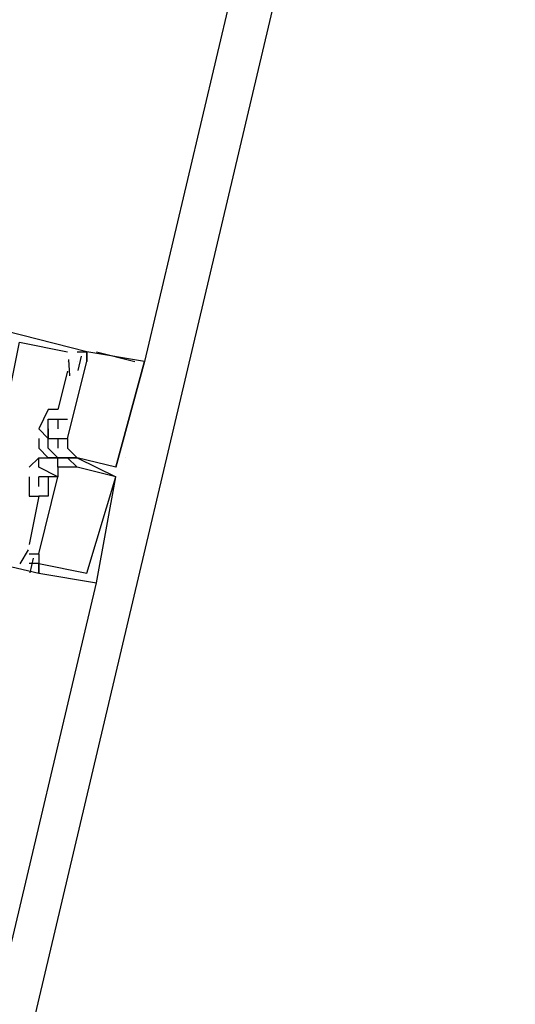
# Model space of a CAD drawing. Header units: feet. Extents: x -79 to 198, y -22 to 181.
# Tile 173 of 256: x 119.854 to 120.541, y 82.807 to 84.171. Entities that reach past the tile are written whole.
import ezdxf

# ---------------------------------------------------------------- set-up
doc = ezdxf.new("R2010")
doc.units = ezdxf.units.FT
doc.layers.add('A-LINEA', color=7, linetype='CONTINUOUS')

msp = doc.modelspace()

# ---------------------------------------------------------------- linework, layer by layer
at = {"layer": 'A-LINEA'}
for p, q in [((121.84, 91.1111), (114.56, 60.2978)), ((121.6667, 90.6311), (120.0267, 83.6978)), ((119.92, 83.7111), (119.92, 83.7111)), ((119.92, 83.7111), (119.92, 83.7111)), ((119.92, 83.7111), (119.92, 83.7111)), ((119.9333, 83.7111), (119.9333, 83.7111)), ((119.9333, 83.7111), (119.9333, 83.7111)), ((119.9333, 83.7111), (119.9333, 83.7111)), ((119.9467, 83.7111), (119.9467, 83.7111)), ((119.9467, 83.7111), (119.9467, 83.7111)), ((119.9467, 83.7111), (119.9467, 83.7111)), ((119.9467, 83.7111), (119.9467, 83.7111)), ((119.9467, 83.7111), (119.9467, 83.7111)), ((119.9467, 83.7111), (119.9467, 83.7111)), ((119.9467, 83.7111), (119.9467, 83.7111)), ((119.9467, 83.7111), (119.9467, 83.7111)), ((119.9467, 83.7111), (119.9467, 83.7111)), ((119.96, 83.7111), (119.96, 83.7111)), ((119.96, 83.7111), (119.96, 83.7111)), ((119.96, 83.7111), (119.96, 83.7111)), ((119.92, 83.6978), (119.92, 83.6978)), ((119.92, 83.6978), (119.92, 83.6978)), ((119.92, 83.6978), (119.92, 83.6978)), ((119.9213, 83.7003), (119.9229, 83.6776)), ((119.9213, 83.7003), (119.9229, 83.6776)), ((119.9213, 83.7003), (119.9229, 83.6776)), ((119.9333, 83.6978), (119.9333, 83.6978)), ((119.9333, 83.6978), (119.9333, 83.6978)), ((119.9333, 83.6978), (119.9333, 83.6978)), ((119.9333, 83.6978), (119.9333, 83.6978)), ((119.9333, 83.6978), (119.9333, 83.6978)), ((119.9333, 83.6978), (119.9333, 83.6978)), ((119.939, 83.7051), (119.9343, 83.6851)), ((119.939, 83.7051), (119.9343, 83.6851)), ((119.939, 83.7051), (119.9343, 83.6851)), ((119.9467, 83.6978), (119.9467, 83.6978)), ((119.9467, 83.6978), (119.9467, 83.6978)), ((119.9467, 83.6978), (119.9467, 83.6978)), ((119.9467, 83.6978), (119.9467, 83.6978)), ((119.9467, 83.6978), (119.9467, 83.6978)), ((119.9467, 83.6978), (119.9467, 83.6978)), ((120.0133, 83.6978), (120.0133, 83.6978)), ((120.0133, 83.6978), (120.0133, 83.6978)), ((120.0133, 83.6978), (120.0133, 83.6978)), ((120.0267, 83.6978), (120.0267, 83.6978)), ((120.0267, 83.6978), (120.0267, 83.6978)), ((120.0267, 83.6978), (120.0267, 83.6978)), ((120.0267, 83.6978), (120.0267, 83.6978)), ((120.0267, 83.6978), (120.0267, 83.6978)), ((120.0267, 83.6978), (120.0267, 83.6978)), ((119.92, 83.6844), (119.9067, 83.6311)), ((119.92, 83.6844), (119.9067, 83.6311)), ((119.92, 83.6844), (119.9067, 83.6311)), ((119.92, 83.6844), (119.92, 83.6844)), ((119.92, 83.6844), (119.92, 83.6844)), ((119.92, 83.6844), (119.92, 83.6844)), ((119.8933, 83.6311), (119.8933, 83.6311)), ((119.8933, 83.6311), (119.8933, 83.6311)), ((119.8933, 83.6311), (119.8933, 83.6311)), ((119.9067, 83.6311), (119.9067, 83.6311)), ((119.9067, 83.6311), (119.9067, 83.6311)), ((119.9067, 83.6311), (119.9067, 83.6311)), ((119.8933, 83.6178), (119.8933, 83.6178)), ((119.8933, 83.6178), (119.8933, 83.6178)), ((119.8933, 83.6178), (119.8933, 83.6178)), ((119.9067, 83.6178), (119.9067, 83.6044)), ((119.9067, 83.6178), (119.9067, 83.6178)), ((119.9067, 83.6178), (119.9067, 83.6178)), ((119.9067, 83.6178), (119.9067, 83.6044)), ((119.9067, 83.6178), (119.9067, 83.6178)), ((119.9067, 83.6178), (119.9067, 83.6178)), ((119.9067, 83.6178), (119.9067, 83.6044)), ((119.9067, 83.6178), (119.9067, 83.6178)), ((119.9067, 83.6178), (119.9067, 83.6178)), ((119.92, 83.6178), (119.92, 83.6178)), ((119.92, 83.6178), (119.92, 83.6178)), ((119.92, 83.6178), (119.92, 83.6178)), ((119.88, 83.6044), (119.88, 83.6044)), ((119.88, 83.6044), (119.8933, 83.5911)), ((119.88, 83.6044), (119.88, 83.6044)), ((119.88, 83.6044), (119.88, 83.6044)), ((119.88, 83.6044), (119.8933, 83.5911)), ((119.88, 83.6044), (119.88, 83.6044)), ((119.88, 83.6044), (119.88, 83.6044)), ((119.88, 83.6044), (119.8933, 83.5911)), ((119.88, 83.6044), (119.88, 83.6044)), ((119.8933, 83.6044), (119.8933, 83.6044)), ((119.8933, 83.6044), (119.8933, 83.6044)), ((119.8933, 83.6044), (119.8933, 83.6044)), ((119.8933, 83.6044), (119.8933, 83.6044)), ((119.8933, 83.6044), (119.8933, 83.6044)), ((119.8933, 83.6044), (119.8933, 83.6044)), ((119.8933, 83.6044), (119.8933, 83.6044)), ((119.8933, 83.6044), (119.8933, 83.6044)), ((119.8933, 83.6044), (119.8933, 83.6044)), ((119.8933, 83.6044), (119.8933, 83.6044)), ((119.8933, 83.6044), (119.8933, 83.6044)), ((119.8933, 83.6044), (119.8933, 83.6044)), ((119.9067, 83.6044), (119.9067, 83.6044)), ((119.9067, 83.6044), (119.9067, 83.6044)), ((119.9067, 83.6044), (119.9067, 83.6044)), ((119.88, 83.5911), (119.88, 83.5778)), ((119.88, 83.5911), (119.88, 83.5911)), ((119.88, 83.5911), (119.88, 83.5778)), ((119.88, 83.5911), (119.88, 83.5911)), ((119.88, 83.5911), (119.88, 83.5778)), ((119.88, 83.5911), (119.88, 83.5911)), ((119.8933, 83.5911), (119.8933, 83.5911)), ((119.8933, 83.5911), (119.8933, 83.5911)), ((119.8933, 83.5911), (119.8933, 83.5911)), ((119.8933, 83.5911), (119.8933, 83.5911)), ((119.8933, 83.5911), (119.8933, 83.5911)), ((119.8933, 83.5911), (119.8933, 83.5911)), ((119.8933, 83.5911), (119.8933, 83.5911)), ((119.8933, 83.5911), (119.8933, 83.5911)), ((119.8933, 83.5911), (119.8933, 83.5911)), ((119.8933, 83.5911), (119.8933, 83.5911)), ((119.8933, 83.5911), (119.8933, 83.5911)), ((119.8933, 83.5911), (119.8933, 83.5911)), ((119.9067, 83.5911), (119.9067, 83.5911)), ((119.9067, 83.5911), (119.9067, 83.5911)), ((119.9067, 83.5911), (119.9067, 83.5911)), ((119.9067, 83.5911), (119.9067, 83.5911)), ((119.9067, 83.5911), (119.9067, 83.5911)), ((119.9067, 83.5911), (119.9067, 83.5911)), ((119.9067, 83.5911), (119.9067, 83.5911)), ((119.9067, 83.5911), (119.9067, 83.5911)), ((119.9067, 83.5911), (119.9067, 83.5911)), ((119.92, 83.5911), (119.92, 83.5911)), ((119.92, 83.5911), (119.92, 83.5911)), ((119.92, 83.5911), (119.92, 83.5911)), ((119.92, 83.5911), (119.92, 83.5911)), ((119.92, 83.5911), (119.92, 83.5911)), ((119.92, 83.5911), (119.92, 83.5911)), ((119.88, 83.5778), (119.88, 83.5778)), ((119.88, 83.5778), (119.88, 83.5778)), ((119.88, 83.5778), (119.88, 83.5778)), ((119.88, 83.5778), (119.88, 83.5778)), ((119.88, 83.5778), (119.88, 83.5778)), ((119.88, 83.5778), (119.88, 83.5778)), ((119.88, 83.5778), (119.88, 83.5778)), ((119.88, 83.5778), (119.88, 83.5778)), ((119.88, 83.5778), (119.88, 83.5778)), ((119.8933, 83.5778), (119.8933, 83.5778)), ((119.8933, 83.5778), (119.8933, 83.5778)), ((119.8933, 83.5778), (119.8933, 83.5778)), ((119.9067, 83.5778), (119.9067, 83.5778)), ((119.9067, 83.5778), (119.9067, 83.5778)), ((119.9067, 83.5778), (119.9067, 83.5778)), ((119.92, 83.5778), (119.92, 83.5778)), ((119.92, 83.5778), (119.92, 83.5778)), ((119.92, 83.5778), (119.92, 83.5778)), ((119.88, 83.5644), (119.8667, 83.5511)), ((119.88, 83.5644), (119.8667, 83.5511)), ((119.88, 83.5644), (119.8667, 83.5511)), ((119.88, 83.5644), (119.8667, 83.5511)), ((119.88, 83.5644), (119.8667, 83.5511)), ((119.88, 83.5644), (119.8667, 83.5511)), ((119.88, 83.5644), (119.88, 83.5644)), ((119.88, 83.5644), (119.88, 83.5644)), ((119.88, 83.5644), (119.88, 83.5644)), ((119.88, 83.5644), (119.88, 83.5644)), ((119.88, 83.5644), (119.88, 83.5644)), ((119.88, 83.5644), (119.88, 83.5644)), ((119.88, 83.5644), (119.88, 83.5644)), ((119.88, 83.5644), (119.88, 83.5644)), ((119.88, 83.5644), (119.88, 83.5644)), ((119.88, 83.5644), (119.88, 83.5644)), ((119.88, 83.5644), (119.88, 83.5644)), ((119.88, 83.5644), (119.88, 83.5644)), ((119.88, 83.5644), (119.88, 83.5644)), ((119.88, 83.5644), (119.88, 83.5644)), ((119.88, 83.5644), (119.88, 83.5644)), ((119.8933, 83.5644), (119.8933, 83.5644)), ((119.8933, 83.5644), (119.8933, 83.5644)), ((119.8933, 83.5644), (119.8933, 83.5644)), ((119.8933, 83.5644), (119.8933, 83.5644)), ((119.8933, 83.5644), (119.8933, 83.5644)), ((119.8933, 83.5644), (119.8933, 83.5644)), ((119.8933, 83.5644), (119.8933, 83.5644)), ((119.8933, 83.5644), (119.8933, 83.5644)), ((119.8933, 83.5644), (119.8933, 83.5644)), ((119.9067, 83.5644), (119.9067, 83.5644)), ((119.9067, 83.5644), (119.9067, 83.5644)), ((119.9067, 83.5644), (119.9067, 83.5644)), ((119.9067, 83.5644), (119.9067, 83.5644)), ((119.9067, 83.5644), (119.9067, 83.5644)), ((119.9067, 83.5644), (119.9067, 83.5644)), ((119.9067, 83.5644), (119.9067, 83.5644)), ((119.9067, 83.5644), (119.9067, 83.5644)), ((119.9067, 83.5644), (119.9067, 83.5644)), ((119.9067, 83.5644), (119.9067, 83.5644)), ((119.9067, 83.5644), (119.9067, 83.5644)), ((119.9067, 83.5644), (119.9067, 83.5644)), ((119.9067, 83.5644), (119.9067, 83.5644)), ((119.9067, 83.5644), (119.9067, 83.5644)), ((119.9067, 83.5644), (119.9067, 83.5644)), ((119.92, 83.5644), (119.92, 83.5644)), ((119.92, 83.5644), (119.92, 83.5644)), ((119.92, 83.5644), (119.92, 83.5644)), ((119.92, 83.5644), (119.92, 83.5644)), ((119.92, 83.5644), (119.92, 83.5644)), ((119.92, 83.5644), (119.92, 83.5644)), ((119.92, 83.5644), (119.9333, 83.5511)), ((119.92, 83.5644), (119.92, 83.5644)), ((119.92, 83.5644), (119.92, 83.5644)), ((119.92, 83.5644), (119.9333, 83.5511)), ((119.92, 83.5644), (119.92, 83.5644)), ((119.92, 83.5644), (119.92, 83.5644)), ((119.92, 83.5644), (119.9333, 83.5511)), ((119.92, 83.5644), (119.92, 83.5644)), ((119.92, 83.5644), (119.92, 83.5644)), ((119.92, 83.5644), (119.9333, 83.5511)), ((119.92, 83.5644), (119.92, 83.5644)), ((119.92, 83.5644), (119.92, 83.5644)), ((119.92, 83.5644), (119.9333, 83.5511)), ((119.92, 83.5644), (119.92, 83.5644)), ((119.92, 83.5644), (119.92, 83.5644)), ((119.92, 83.5644), (119.9333, 83.5511)), ((119.92, 83.5644), (119.92, 83.5644)), ((119.92, 83.5644), (119.92, 83.5644)), ((119.9333, 83.5644), (119.9867, 83.5378)), ((119.9333, 83.5644), (119.9333, 83.5644)), ((119.9333, 83.5644), (119.9333, 83.5644)), ((119.9333, 83.5644), (119.9333, 83.5644)), ((119.9333, 83.5644), (119.9867, 83.5378)), ((119.9333, 83.5644), (119.9333, 83.5644)), ((119.9333, 83.5644), (119.9333, 83.5644)), ((119.9333, 83.5644), (119.9333, 83.5644)), ((119.9333, 83.5644), (119.9867, 83.5378)), ((119.9333, 83.5644), (119.9333, 83.5644)), ((119.9333, 83.5644), (119.9333, 83.5644)), ((119.9333, 83.5644), (119.9333, 83.5644)), ((119.9867, 83.5511), (119.9333, 83.5644)), ((119.9333, 83.5644), (119.9333, 83.5644)), ((119.9867, 83.5511), (119.9333, 83.5644)), ((119.9333, 83.5644), (119.9333, 83.5644)), ((119.9867, 83.5511), (119.9333, 83.5644)), ((119.9333, 83.5644), (119.9333, 83.5644)), ((119.9867, 83.5511), (119.9333, 83.5644)), ((119.9333, 83.5644), (119.9333, 83.5644)), ((119.9867, 83.5511), (119.9333, 83.5644)), ((119.9333, 83.5644), (119.9333, 83.5644)), ((119.9867, 83.5511), (119.9333, 83.5644)), ((119.9333, 83.5644), (119.9333, 83.5644)), ((120, 83.5644), (120, 83.5644)), ((120, 83.5644), (120, 83.5644)), ((119.8667, 83.5511), (119.8667, 83.5511)), ((119.8667, 83.5511), (119.8667, 83.5511)), ((119.8667, 83.5511), (119.8667, 83.5511)), ((119.8667, 83.5511), (119.8667, 83.5511)), ((119.8667, 83.5511), (119.8667, 83.5511)), ((119.8667, 83.5511), (119.8667, 83.5511)), ((119.88, 83.5511), (119.88, 83.5511)), ((119.88, 83.5511), (119.88, 83.5511)), ((119.88, 83.5511), (119.88, 83.5511)), ((119.88, 83.5511), (119.88, 83.5511)), ((119.88, 83.5511), (119.88, 83.5511)), ((119.88, 83.5511), (119.88, 83.5511)), ((119.88, 83.5511), (119.88, 83.5511)), ((119.88, 83.5511), (119.88, 83.5511)), ((119.88, 83.5511), (119.88, 83.5511)), ((119.88, 83.5511), (119.88, 83.5511)), ((119.88, 83.5511), (119.88, 83.5511)), ((119.88, 83.5511), (119.88, 83.5511)), ((119.9067, 83.5511), (119.9067, 83.5511)), ((119.9067, 83.5511), (119.9067, 83.5511)), ((119.9067, 83.5511), (119.9067, 83.5511)), ((119.9067, 83.5511), (119.9067, 83.5511)), ((119.9067, 83.5511), (119.9067, 83.5511)), ((119.9067, 83.5511), (119.9067, 83.5511)), ((119.9067, 83.5511), (119.9067, 83.5511)), ((119.9067, 83.5511), (119.9067, 83.5511)), ((119.9067, 83.5511), (119.9067, 83.5511)), ((119.9067, 83.5511), (119.9067, 83.5511)), ((119.9067, 83.5511), (119.9067, 83.5511)), ((119.9067, 83.5511), (119.9067, 83.5511)), ((119.92, 83.5511), (119.92, 83.5511)), ((119.92, 83.5511), (119.92, 83.5511)), ((119.92, 83.5511), (119.92, 83.5511)), ((119.92, 83.5511), (119.92, 83.5511)), ((119.92, 83.5511), (119.92, 83.5511)), ((119.92, 83.5511), (119.92, 83.5511)), ((119.9333, 83.5511), (119.9333, 83.5511)), ((119.9333, 83.5511), (119.9333, 83.5511)), ((119.9333, 83.5511), (119.9333, 83.5511)), ((119.9333, 83.5511), (119.9333, 83.5511)), ((119.9333, 83.5511), (119.9333, 83.5511)), ((119.9333, 83.5511), (119.9333, 83.5511)), ((119.9333, 83.5511), (119.9333, 83.5511)), ((119.9333, 83.5511), (119.9333, 83.5511)), ((119.9333, 83.5511), (119.9333, 83.5511)), ((119.9333, 83.5511), (119.9333, 83.5511)), ((119.9333, 83.5511), (119.9333, 83.5511)), ((119.9333, 83.5511), (119.9333, 83.5511)), ((119.9867, 83.5511), (119.9867, 83.5511)), ((119.9867, 83.5511), (119.9867, 83.5511)), ((119.9867, 83.5511), (119.9867, 83.5511)), ((119.9867, 83.5511), (119.9867, 83.5511)), ((119.9867, 83.5511), (119.9867, 83.5511)), ((119.9867, 83.5511), (119.9867, 83.5511)), ((119.9867, 83.5511), (119.9867, 83.5511)), ((119.9867, 83.5511), (119.9867, 83.5511)), ((119.9867, 83.5511), (119.9867, 83.5511)), ((119.9867, 83.5511), (119.9867, 83.5511)), ((119.9867, 83.5511), (119.9867, 83.5511)), ((119.9867, 83.5511), (119.9867, 83.5511)), ((119.8667, 83.5378), (119.8667, 83.5111)), ((119.8667, 83.5378), (119.8667, 83.5378)), ((119.8667, 83.5378), (119.8667, 83.5111)), ((119.8667, 83.5378), (119.8667, 83.5378)), ((119.8667, 83.5378), (119.8667, 83.5111)), ((119.8667, 83.5378), (119.8667, 83.5378)), ((119.88, 83.5244), (119.88, 83.5378)), ((119.88, 83.5378), (119.88, 83.5378)), ((119.88, 83.5378), (119.88, 83.5378)), ((119.88, 83.5244), (119.88, 83.5378)), ((119.88, 83.5378), (119.88, 83.5378)), ((119.88, 83.5378), (119.88, 83.5378)), ((119.88, 83.5244), (119.88, 83.5378)), ((119.88, 83.5378), (119.88, 83.5378)), ((119.88, 83.5378), (119.88, 83.5378)), ((119.88, 83.5378), (119.88, 83.5378)), ((119.88, 83.5378), (119.88, 83.5378)), ((119.88, 83.5378), (119.88, 83.5378)), ((119.8933, 83.5378), (119.8933, 83.5378)), ((119.8933, 83.5378), (119.8933, 83.5378)), ((119.8933, 83.5378), (119.8933, 83.5378)), ((119.8933, 83.5378), (119.8933, 83.5378)), ((119.8933, 83.5378), (119.8933, 83.5378)), ((119.8933, 83.5378), (119.8933, 83.5378)), ((119.8933, 83.5378), (119.8933, 83.5378)), ((119.8933, 83.5378), (119.8933, 83.5378)), ((119.8933, 83.5378), (119.8933, 83.5378)), ((119.9067, 83.5378), (119.9067, 83.5378)), ((119.9067, 83.5378), (119.9067, 83.5378)), ((119.9067, 83.5378), (119.9067, 83.5378)), ((119.9067, 83.5378), (119.9067, 83.5378)), ((119.9067, 83.5378), (119.9067, 83.5378)), ((119.9067, 83.5378), (119.9067, 83.5378)), ((119.9067, 83.5378), (119.9067, 83.5378)), ((119.9067, 83.5378), (119.9067, 83.5378)), ((119.9067, 83.5378), (119.9067, 83.5378)), ((119.9067, 83.5378), (119.9067, 83.5378)), ((119.9067, 83.5378), (119.9067, 83.5378)), ((119.9067, 83.5378), (119.9067, 83.5378)), ((119.9067, 83.5378), (119.9067, 83.5378)), ((119.9067, 83.5378), (119.9067, 83.5378)), ((119.9067, 83.5378), (119.9067, 83.5378)), ((119.9867, 83.5378), (119.9867, 83.5378)), ((119.9867, 83.5378), (119.9867, 83.5378)), ((119.9867, 83.5378), (119.9867, 83.5378)), ((119.9867, 83.5378), (119.9867, 83.5378)), ((119.9867, 83.5378), (119.9867, 83.5378)), ((119.9867, 83.5378), (119.9867, 83.5378)), ((119.9867, 83.5378), (119.9867, 83.5378)), ((119.9867, 83.5378), (119.9867, 83.5378)), ((119.9867, 83.5378), (119.9867, 83.5378)), ((119.9867, 83.5378), (119.9867, 83.5378)), ((119.9867, 83.5378), (119.9867, 83.5378)), ((119.9867, 83.5378), (119.9867, 83.5378)), ((119.9867, 83.5378), (119.9867, 83.5378)), ((119.9867, 83.5378), (119.9867, 83.5378)), ((119.9867, 83.5378), (119.9867, 83.5378)), ((119.9867, 83.5378), (119.9867, 83.5378)), ((119.9867, 83.5378), (119.9867, 83.5378)), ((119.88, 83.5244), (119.88, 83.5244)), ((119.88, 83.5244), (119.88, 83.5244)), ((119.88, 83.5244), (119.88, 83.5244)), ((119.8933, 83.5244), (119.8933, 83.5244)), ((119.8933, 83.5244), (119.8933, 83.5244)), ((119.8933, 83.5244), (119.8933, 83.5244)), ((119.8667, 83.5111), (119.8667, 83.5111)), ((119.8667, 83.5111), (119.8667, 83.5111)), ((119.8667, 83.5111), (119.8667, 83.5111)), ((119.88, 83.5111), (119.88, 83.5111)), ((119.88, 83.5111), (119.88, 83.5111)), ((119.88, 83.5111), (119.88, 83.5111)), ((119.88, 83.5111), (119.88, 83.5111)), ((119.88, 83.5111), (119.88, 83.5111)), ((119.88, 83.5111), (119.88, 83.5111)), ((119.8933, 83.5111), (119.8933, 83.5111)), ((119.8933, 83.5111), (119.8933, 83.5111)), ((119.8933, 83.5111), (119.8933, 83.5111)), ((119.8655, 83.4368), (119.8539, 83.4173)), ((119.8655, 83.4368), (119.8539, 83.4173)), ((119.8655, 83.4368), (119.8539, 83.4173)), ((119.8667, 83.4444), (119.8667, 83.4444)), ((119.8667, 83.4444), (119.8667, 83.4444)), ((119.8667, 83.4444), (119.8667, 83.4444)), ((119.8667, 83.4311), (119.8667, 83.4311)), ((119.8667, 83.4311), (119.8667, 83.4311)), ((119.8667, 83.4311), (119.8667, 83.4311)), ((119.8723, 83.4251), (119.8676, 83.405)), ((119.8723, 83.4251), (119.8676, 83.405)), ((119.8723, 83.4251), (119.8676, 83.405)), ((119.88, 83.4311), (119.88, 83.4311)), ((119.88, 83.4311), (119.88, 83.4311)), ((119.88, 83.4311), (119.88, 83.4311)), ((119.88, 83.4311), (119.88, 83.4311)), ((119.88, 83.4311), (119.88, 83.4311)), ((119.88, 83.4311), (119.88, 83.4311)), ((119.88, 83.4311), (119.88, 83.4311)), ((119.88, 83.4311), (119.88, 83.4311)), ((119.88, 83.4311), (119.88, 83.4311)), ((119.8667, 83.4178), (119.8667, 83.4178)), ((119.8667, 83.4178), (119.8667, 83.4178)), ((119.8667, 83.4178), (119.8667, 83.4178)), ((119.88, 83.4178), (119.88, 83.4178)), ((119.88, 83.4178), (119.88, 83.4178)), ((119.88, 83.4178), (119.88, 83.4178)), ((119.88, 83.4178), (119.88, 83.4178)), ((119.88, 83.4178), (119.88, 83.4178)), ((119.88, 83.4178), (119.88, 83.4178)), ((119.88, 83.4178), (119.88, 83.4178)), ((119.88, 83.4178), (119.88, 83.4178)), ((119.88, 83.4178), (119.88, 83.4178)), ((119.88, 83.4044), (119.88, 83.4044)), ((119.88, 83.4044), (119.88, 83.4044)), ((119.88, 83.4044), (119.88, 83.4044)), ((119.88, 83.4044), (119.88, 83.4044)), ((119.88, 83.4044), (119.88, 83.4044)), ((119.88, 83.4044), (119.88, 83.4044)), ((119.88, 83.4044), (119.88, 83.4044)), ((119.88, 83.4044), (119.88, 83.4044)), ((119.88, 83.4044), (119.88, 83.4044)), ((119.9467, 83.4044), (119.9467, 83.4044)), ((119.9467, 83.4044), (119.9467, 83.4044)), ((119.9467, 83.4044), (119.9467, 83.4044)), ((119.9467, 83.4044), (119.9467, 83.4044)), ((119.9467, 83.4044), (119.9467, 83.4044)), ((119.9467, 83.4044), (119.9467, 83.4044)), ((118.32, 76.4578), (119.96, 83.3911)), ((119.96, 83.3911), (119.96, 83.3911)), ((119.96, 83.3911), (119.96, 83.3911)), ((119.96, 83.3911), (119.96, 83.3911)), ((119.96, 83.3911), (119.96, 83.3911)), ((119.96, 83.3911), (119.96, 83.3911)), ((119.96, 83.3911), (119.96, 83.3911))]:
    msp.add_line(p, q, dxfattribs=at)
for points in [[(119.9333, 83.7111), (119.9467, 83.7111), (119.2667, 83.8844)], [(119.9333, 83.7111), (119.9467, 83.7111), (119.2667, 83.8844)], [(119.9333, 83.7111), (119.9467, 83.7111), (119.2667, 83.8844)], [(119.2933, 83.7911), (119.28, 83.7911), (119.2533, 83.7244), (119.24, 83.7244), (119.2, 83.5644), (119.88, 83.4044), (119.88, 83.4178), (119.8667, 83.4178)], [(119.2933, 83.7911), (119.28, 83.7911), (119.2533, 83.7244), (119.24, 83.7244), (119.2, 83.5644), (119.88, 83.4044), (119.88, 83.4178), (119.8667, 83.4178)], [(119.2933, 83.7911), (119.28, 83.7911), (119.2533, 83.7244), (119.24, 83.7244), (119.2, 83.5644), (119.88, 83.4044), (119.88, 83.4178), (119.8667, 83.4178)], [(119.8267, 83.5911), (119.8533, 83.7244), (119.92, 83.7111)], [(119.8267, 83.5911), (119.8533, 83.7244), (119.92, 83.7111)], [(119.8267, 83.5911), (119.8533, 83.7244), (119.92, 83.7111)], [(119.9867, 83.5511), (120.0267, 83.6978), (120.0267, 83.6978), (119.9467, 83.7111), (119.9467, 83.6978), (119.9467, 83.7111)], [(119.9867, 83.5511), (120.0267, 83.6978), (120.0267, 83.6978), (119.9467, 83.7111), (119.9467, 83.6978), (119.9467, 83.7111)], [(119.9867, 83.5511), (120.0267, 83.6978), (120.0267, 83.6978), (119.9467, 83.7111), (119.9467, 83.6978), (119.9467, 83.7111)], [(119.96, 83.7111), (120.0133, 83.6978), (120.0133, 83.6978)], [(119.96, 83.7111), (120.0133, 83.6978), (120.0133, 83.6978)], [(119.96, 83.7111), (120.0133, 83.6978), (120.0133, 83.6978)], [(119.9067, 83.5911), (119.92, 83.5911), (119.9467, 83.6978)], [(119.9067, 83.5911), (119.92, 83.5911), (119.9467, 83.6978)], [(119.9067, 83.5911), (119.92, 83.5911), (119.9467, 83.6978)], [(120.0267, 83.6978), (119.9867, 83.5511), (119.9867, 83.5511), (119.9333, 83.5644), (119.9333, 83.5644), (119.9333, 83.5644), (119.9333, 83.5644), (119.92, 83.5778)], [(120.0267, 83.6978), (119.9867, 83.5511), (119.9867, 83.5511), (119.9333, 83.5644), (119.9333, 83.5644), (119.9333, 83.5644), (119.9333, 83.5644), (119.92, 83.5778)], [(120.0267, 83.6978), (119.9867, 83.5511), (119.9867, 83.5511), (119.9333, 83.5644), (119.9333, 83.5644), (119.9333, 83.5644), (119.9333, 83.5644), (119.92, 83.5778)], [(119.9067, 83.6311), (119.8933, 83.6311), (119.88, 83.6044)], [(119.9067, 83.6311), (119.8933, 83.6311), (119.88, 83.6044)], [(119.9067, 83.6311), (119.8933, 83.6311), (119.88, 83.6044)], [(119.88, 83.6044), (119.8933, 83.5911), (119.8933, 83.6044), (119.8933, 83.6178), (119.9067, 83.6178), (119.92, 83.6178)], [(119.88, 83.6044), (119.8933, 83.5911), (119.8933, 83.6044), (119.8933, 83.6178), (119.9067, 83.6178), (119.92, 83.6178)], [(119.88, 83.6044), (119.8933, 83.5911), (119.8933, 83.6044), (119.8933, 83.6178), (119.9067, 83.6178), (119.92, 83.6178)], [(119.8933, 83.5911), (119.8933, 83.6044), (119.8933, 83.6044), (119.8933, 83.5911), (119.9067, 83.5911), (119.9067, 83.5911), (119.92, 83.5911), (119.92, 83.5778), (119.92, 83.5778)], [(119.8933, 83.5911), (119.8933, 83.6044), (119.8933, 83.6044), (119.8933, 83.5911), (119.9067, 83.5911), (119.9067, 83.5911), (119.92, 83.5911), (119.92, 83.5778), (119.92, 83.5778)], [(119.8933, 83.5911), (119.8933, 83.6044), (119.8933, 83.6044), (119.8933, 83.5911), (119.9067, 83.5911), (119.9067, 83.5911), (119.92, 83.5911), (119.92, 83.5778), (119.92, 83.5778)], [(119.9067, 83.5644), (119.8933, 83.5778), (119.8933, 83.5911), (119.9067, 83.5911), (119.9067, 83.5778)], [(119.9067, 83.5644), (119.8933, 83.5778), (119.8933, 83.5911), (119.9067, 83.5911), (119.9067, 83.5778)], [(119.9067, 83.5644), (119.8933, 83.5778), (119.8933, 83.5911), (119.9067, 83.5911), (119.9067, 83.5778)], [(119.92, 83.5644), (119.8933, 83.5644), (119.88, 83.5778)], [(119.92, 83.5644), (119.8933, 83.5644), (119.88, 83.5778)], [(119.92, 83.5644), (119.8933, 83.5644), (119.88, 83.5778)], [(119.92, 83.5644), (119.8933, 83.5644), (119.88, 83.5778)], [(119.92, 83.5644), (119.8933, 83.5644), (119.88, 83.5778)], [(119.92, 83.5644), (119.8933, 83.5644), (119.88, 83.5778)], [(119.88, 83.5644), (119.8933, 83.5644), (119.92, 83.5644), (119.9333, 83.5644), (119.92, 83.5644)], [(119.88, 83.5644), (119.8933, 83.5644), (119.92, 83.5644), (119.9333, 83.5644), (119.92, 83.5644)], [(119.88, 83.5644), (119.8933, 83.5644), (119.92, 83.5644), (119.9333, 83.5644), (119.92, 83.5644)], [(119.88, 83.4178), (119.9467, 83.4044), (119.9467, 83.4044), (119.9867, 83.5378), (119.9867, 83.5378), (119.9333, 83.5511), (119.9333, 83.5511), (119.9333, 83.5511), (119.9333, 83.5511), (119.9067, 83.5511), (119.9067, 83.5511), (119.9067, 83.5378), (119.88, 83.5511), (119.88, 83.5644), (119.9067, 83.5644)], [(119.88, 83.4178), (119.9467, 83.4044), (119.9467, 83.4044), (119.9867, 83.5378), (119.9867, 83.5378), (119.9333, 83.5511), (119.9333, 83.5511), (119.9333, 83.5511), (119.9333, 83.5511), (119.9067, 83.5511), (119.9067, 83.5511), (119.9067, 83.5378), (119.88, 83.5511), (119.88, 83.5644), (119.9067, 83.5644)], [(119.88, 83.4178), (119.9467, 83.4044), (119.9467, 83.4044), (119.9867, 83.5378), (119.9867, 83.5378), (119.9333, 83.5511), (119.9333, 83.5511), (119.9333, 83.5511), (119.9333, 83.5511), (119.9067, 83.5511), (119.9067, 83.5511), (119.9067, 83.5378), (119.88, 83.5511), (119.88, 83.5644), (119.9067, 83.5644)], [(119.88, 83.4178), (119.9467, 83.4044), (119.9467, 83.4044), (119.9867, 83.5378), (119.9867, 83.5378), (119.9333, 83.5511), (119.9333, 83.5511), (119.9333, 83.5511), (119.9333, 83.5511), (119.9067, 83.5511), (119.9067, 83.5511), (119.9067, 83.5378), (119.88, 83.5511), (119.88, 83.5644), (119.9067, 83.5644)], [(119.88, 83.4178), (119.9467, 83.4044), (119.9467, 83.4044), (119.9867, 83.5378), (119.9867, 83.5378), (119.9333, 83.5511), (119.9333, 83.5511), (119.9333, 83.5511), (119.9333, 83.5511), (119.9067, 83.5511), (119.9067, 83.5511), (119.9067, 83.5378), (119.88, 83.5511), (119.88, 83.5644), (119.9067, 83.5644)], [(119.88, 83.4178), (119.9467, 83.4044), (119.9467, 83.4044), (119.9867, 83.5378), (119.9867, 83.5378), (119.9333, 83.5511), (119.9333, 83.5511), (119.9333, 83.5511), (119.9333, 83.5511), (119.9067, 83.5511), (119.9067, 83.5511), (119.9067, 83.5378), (119.88, 83.5511), (119.88, 83.5644), (119.9067, 83.5644)], [(119.92, 83.5511), (119.9067, 83.5511), (119.9067, 83.5644)], [(119.92, 83.5511), (119.9067, 83.5511), (119.9067, 83.5644)], [(119.92, 83.5511), (119.9067, 83.5511), (119.9067, 83.5644)], [(119.92, 83.5511), (119.9067, 83.5511), (119.9067, 83.5644)], [(119.92, 83.5511), (119.9067, 83.5511), (119.9067, 83.5644)], [(119.92, 83.5511), (119.9067, 83.5511), (119.9067, 83.5644)], [(119.9067, 83.5511), (119.9067, 83.5378), (119.8933, 83.5378), (119.8933, 83.5378), (119.88, 83.5378), (119.88, 83.5378), (119.88, 83.5378), (119.88, 83.5378), (119.88, 83.5378)], [(119.9067, 83.5511), (119.9067, 83.5378), (119.8933, 83.5378), (119.8933, 83.5378), (119.88, 83.5378), (119.88, 83.5378), (119.88, 83.5378), (119.88, 83.5378), (119.88, 83.5378)], [(119.9067, 83.5511), (119.9067, 83.5378), (119.8933, 83.5378), (119.8933, 83.5378), (119.88, 83.5378), (119.88, 83.5378), (119.88, 83.5378), (119.88, 83.5378), (119.88, 83.5378)], [(119.9067, 83.5511), (119.9067, 83.5378), (119.8933, 83.5378), (119.8933, 83.5378), (119.88, 83.5378), (119.88, 83.5378), (119.88, 83.5378), (119.88, 83.5378), (119.88, 83.5378)], [(119.9067, 83.5511), (119.9067, 83.5378), (119.8933, 83.5378), (119.8933, 83.5378), (119.88, 83.5378), (119.88, 83.5378), (119.88, 83.5378), (119.88, 83.5378), (119.88, 83.5378)], [(119.9067, 83.5511), (119.9067, 83.5378), (119.8933, 83.5378), (119.8933, 83.5378), (119.88, 83.5378), (119.88, 83.5378), (119.88, 83.5378), (119.88, 83.5378), (119.88, 83.5378)], [(119.8667, 83.4311), (119.88, 83.4311), (119.9067, 83.5378), (119.8933, 83.5378), (119.8933, 83.5244), (119.8933, 83.5111), (119.88, 83.5111)], [(119.8667, 83.4311), (119.88, 83.4311), (119.9067, 83.5378), (119.8933, 83.5378), (119.8933, 83.5244), (119.8933, 83.5111), (119.88, 83.5111)], [(119.8667, 83.4311), (119.88, 83.4311), (119.9067, 83.5378), (119.8933, 83.5378), (119.8933, 83.5244), (119.8933, 83.5111), (119.88, 83.5111)], [(119.88, 83.4311), (119.88, 83.4044), (119.96, 83.3911), (119.96, 83.3911), (119.9867, 83.5378)], [(119.88, 83.4311), (119.88, 83.4044), (119.96, 83.3911), (119.96, 83.3911), (119.9867, 83.5378)], [(119.88, 83.4311), (119.88, 83.4044), (119.96, 83.3911), (119.96, 83.3911), (119.9867, 83.5378)], [(119.88, 83.4311), (119.88, 83.4044), (119.96, 83.3911), (119.96, 83.3911), (119.9867, 83.5378)], [(119.88, 83.4311), (119.88, 83.4044), (119.96, 83.3911), (119.96, 83.3911), (119.9867, 83.5378)], [(119.88, 83.4311), (119.88, 83.4044), (119.96, 83.3911), (119.96, 83.3911), (119.9867, 83.5378)], [(119.8667, 83.5111), (119.88, 83.5111), (119.8667, 83.4444)], [(119.8667, 83.5111), (119.88, 83.5111), (119.8667, 83.4444)], [(119.8667, 83.5111), (119.88, 83.5111), (119.8667, 83.4444)]]:
    msp.add_lwpolyline(points, dxfattribs=at)

doc.saveas('drawing.dxf')
